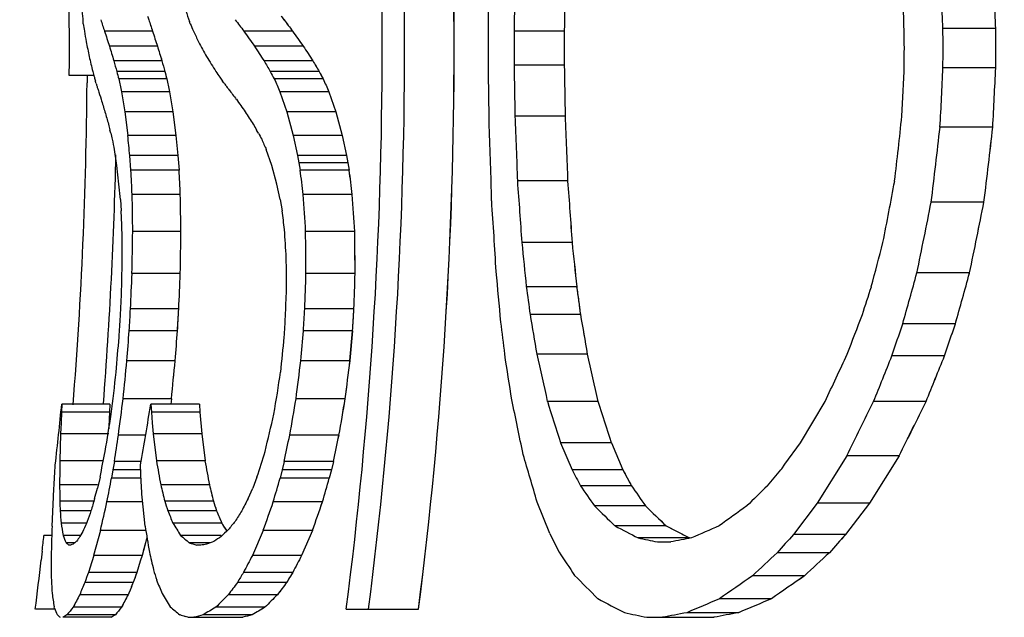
# Model space of a CAD drawing. Header units: millimetres. Extents: x 0 to 420, y 0 to 297.
# Tile 34 of 170: x 78.95 to 81, y 190.76 to 192.01. Entities that reach past the tile are written whole.
import ezdxf

# ---------------------------------------------------------------- set-up
doc = ezdxf.new("R2010")
doc.units = ezdxf.units.MM
doc.header["$LTSCALE"] = 23.1
doc.layers.get('0').update_dxf_attribs({"linetype": 'CONTINUOUS'})
for name, color, linetype in [('03___PRT_ALL_CURVES', 7, 'CONTINUOUS'), ('06___PRT_ALL_SURFS', 7, 'CONTINUOUS'), ('DIM_PILOTEES', 7, 'CONTINUOUS')]:
    doc.layers.add(name, color=color, linetype=linetype)
doc.styles.get("Standard").update_dxf_attribs({"font": 'txt', "width": 0.7})
doc.dimstyles.new('DIMSTYLE_1', dxfattribs={"dimtxt": 2.5, "dimasz": 3.5, "dimexe": 2, "dimexo": 0, "dimtad": 1, "dimdec": 0, "dimlfac": 5, "dimdsep": 46, "dimtxsty": 'Standard', "dimblk": '_FILLED', "dimblk1": '_FILLED', "dimblk2": '_FILLED', "dimcen": 0.09, "dimazin": 2, "dimtp": 0.5, "dimtm": 0.5, "dimtfac": 1, "dimtdec": 0, "dimtofl": 0, "dimtmove": 0, "dimatfit": 3, "dimldrblk": '_FILLED', "dimfxl": 0, "dimtolj": 1, "dimarcsym": 0})

# ---------------------------------------------------------------- blocks, each defined once
blk = doc.blocks.new('_FILLED')
at = {"color": 0, "linetype": 'ByBlock'}
blk.add_solid([(0, 0), (-1, 0.14286), (-1, -0.14286)], dxfattribs=at)
blk = doc.blocks.new('*D1')
at = {"layer": 'DIM_PILOTEES', "color": 2, "linetype": 'Continuous'}
for p, q in [((83.9276, 250.0604), (41.8293, 250.0604)), ((43.8293, 250.0604), (43.8293, 210.7254)), ((43.8293, 171.3904), (43.8293, 210.7254)), ((73.8032, 171.3904), (41.8293, 171.3904))]:
    blk.add_line(p, q, dxfattribs=at)
at = {"layer": 'DIM_PILOTEES', "color": 2, "linetype": 'Continuous', "xscale": 3.5, "yscale": 3.5, "zscale": 3.5}
for p, rotation in [((43.8293, 250.0604), 90), ((43.8293, 171.3904), 270)]:
    blk.add_blockref('_FILLED', p, dxfattribs=dict(at, rotation=rotation))
at = {"layer": 'DIM_PILOTEES', "color": 2, "linetype": 'Continuous', "insert": (40.7043, 210.7254), "char_height": 2.5, "width": 8.303571, "attachment_point": 2, "rotation": 90, "line_spacing_factor": 0.9}
blk.add_mtext('{\\ftxt;\\W0.0001;\\H0.0001;\\~}{\\ftxt;\\W2.2142857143;\\H2.5; }{\\ftxt;\\W0.0001;\\H0.0001;\\~}', dxfattribs=at)
blk = doc.blocks.new('*D2')
at = {"layer": 'DIM_PILOTEES', "color": 2, "linetype": 'Continuous'}
for p, q in [((81.6884, 250.0604), (48.8891, 250.0604)), ((50.8891, 250.0604), (50.8891, 213.2554)), ((50.8891, 176.4504), (50.8891, 213.2554)), ((75.4494, 176.4504), (48.8891, 176.4504))]:
    blk.add_line(p, q, dxfattribs=at)
at = {"layer": 'DIM_PILOTEES', "color": 2, "linetype": 'Continuous', "xscale": 3.5, "yscale": 3.5, "zscale": 3.5}
for p, rotation in [((50.8891, 250.0604), 90), ((50.8891, 176.4504), 270)]:
    blk.add_blockref('_FILLED', p, dxfattribs=dict(at, rotation=rotation))
at = {"layer": 'DIM_PILOTEES', "color": 2, "linetype": 'Continuous', "insert": (47.7641, 213.2554), "char_height": 2.5, "width": 8.571429, "attachment_point": 2, "rotation": 90, "line_spacing_factor": 0.9}
blk.add_mtext('{\\ftxt;\\W0.0001;\\H0.0001;\\~}{\\ftxt;\\W2.2857142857;\\H2.5; }{\\ftxt;\\W0.0001;\\H0.0001;\\~}', dxfattribs=at)

msp = doc.modelspace()

# ---------------------------------------------------------------- linework, layer by layer
at = {"color": 7, "linetype": 'Continuous'}
for p, q in [((79.0783, 192.0014), (79.0778, 192.0059)), ((79.3017, 192.0014), (79.3002, 192.0059)), ((80.9843, 191.9917), (80.8741, 191.9917)), ((79.2231, 191.9858), (79.1228, 191.9858)), ((79.5157, 191.9858), (79.4139, 191.9858)), ((80.0837, 191.986), (79.9789, 191.986)), ((79.2332, 191.9546), (79.1328, 191.9546)), ((79.5379, 191.9546), (79.436, 191.9546)), ((79.2425, 191.9238), (79.1421, 191.9238)), ((79.5579, 191.9238), (79.4559, 191.9238)), ((80.0837, 191.9149), (79.9789, 191.9149)), ((80.9843, 191.9092), (80.8741, 191.9092)), ((79.1003, 191.8935), (79.0491, 191.8935)), ((79.0863, 191.8935), (79.0861, 191.8778)), ((79.0863, 191.8935), (79.0862, 191.8778)), ((79.2488, 191.9016), (79.1484, 191.9016)), ((79.2528, 191.886), (79.1524, 191.886)), ((79.5711, 191.9016), (79.4691, 191.9016)), ((79.5796, 191.886), (79.4775, 191.886)), ((79.1047, 191.8776), (79.1036, 191.8816)), ((79.1051, 191.8763), (79.1047, 191.8776)), ((79.372, 191.8776), (79.3692, 191.8816)), ((79.373, 191.8763), (79.372, 191.8776)), ((79.2585, 191.8594), (79.158, 191.8594)), ((79.158, 191.8594), (79.165, 191.8176)), ((79.2585, 191.8594), (79.2655, 191.8176)), ((79.5914, 191.8594), (79.4892, 191.8594)), ((79.4892, 191.8594), (79.5038, 191.8176)), ((79.5914, 191.8594), (79.6061, 191.8176)), ((79.2655, 191.8176), (79.165, 191.8176)), ((79.165, 191.8176), (79.1713, 191.7681)), ((79.2655, 191.8176), (79.2718, 191.7681)), ((79.6061, 191.8176), (79.5038, 191.8176)), ((79.5038, 191.8176), (79.517, 191.7681)), ((79.6061, 191.8176), (79.6194, 191.7681)), ((80.0855, 191.8081), (79.9806, 191.8081)), ((80.9782, 191.7854), (80.868, 191.7854)), ((79.1358, 191.7729), (79.1341, 191.7791)), ((79.2718, 191.7681), (79.1713, 191.7681)), ((79.2718, 191.7681), (79.276, 191.7259)), ((79.4442, 191.7729), (79.4405, 191.7791)), ((79.6194, 191.7681), (79.517, 191.7681)), ((79.517, 191.7681), (79.5261, 191.7259)), ((79.6194, 191.7681), (79.6285, 191.7259)), ((79.1484, 191.7049), (79.1432, 191.7383)), ((79.276, 191.7259), (79.1754, 191.7259)), ((79.1778, 191.6956), (79.1754, 191.7259)), ((79.276, 191.7259), (79.2784, 191.6956)), ((79.4723, 191.7049), (79.4606, 191.7383)), ((79.6285, 191.7259), (79.5261, 191.7259)), ((79.5261, 191.7259), (79.5288, 191.7108)), ((79.6285, 191.7259), (79.6339, 191.6956)), ((79.1529, 191.6662), (79.1484, 191.7049)), ((79.4828, 191.6662), (79.4723, 191.7049)), ((79.6312, 191.7108), (79.5288, 191.7108)), ((79.5288, 191.7108), (79.5314, 191.6956)), ((79.2784, 191.6956), (79.1778, 191.6956)), ((79.6339, 191.6956), (79.5314, 191.6956)), ((79.1558, 191.6337), (79.1529, 191.6662)), ((79.4897, 191.6337), (79.4828, 191.6662)), ((80.0908, 191.6727), (79.9858, 191.6727)), ((79.281, 191.6443), (79.1803, 191.6443)), ((79.6403, 191.6443), (79.5378, 191.6443)), ((79.1558, 191.6337), (79.1575, 191.6105)), ((79.4897, 191.6337), (79.4939, 191.6105)), ((80.9597, 191.6287), (80.8496, 191.6287)), ((79.2823, 191.5671), (79.1816, 191.5671)), ((79.6454, 191.5671), (79.5428, 191.5671)), ((80.1, 191.5442), (79.995, 191.5442)), ((79.2809, 191.4792), (79.1802, 191.4792)), ((79.6462, 191.4792), (79.5435, 191.4792)), ((80.9297, 191.4804), (80.8197, 191.4804)), ((80.1097, 191.4518), (80.0045, 191.4518)), ((79.2778, 191.4053), (79.177, 191.4053)), ((79.6438, 191.4053), (79.5411, 191.4053)), ((80.1176, 191.3936), (80.0123, 191.3936)), ((80.9002, 191.3741), (80.7902, 191.3741)), ((79.2751, 191.3598), (79.1743, 191.3598)), ((79.641, 191.3598), (79.5383, 191.3598)), ((80.1318, 191.3108), (80.0263, 191.3108)), ((79.2703, 191.2971), (79.1694, 191.2971)), ((79.6355, 191.2971), (79.5327, 191.2971)), ((80.8774, 191.3071), (80.7675, 191.3071)), ((79.0334, 191.2064), (79.0327, 191.1898)), ((79.1338, 191.2064), (79.0334, 191.2064)), ((79.1338, 191.2064), (79.1331, 191.1898)), ((79.2624, 191.2173), (79.1614, 191.2173)), ((79.3208, 191.2064), (79.2196, 191.2064)), ((79.2196, 191.2064), (79.2206, 191.1898)), ((79.2624, 191.2173), (79.261, 191.2064)), ((79.2624, 191.2173), (79.261, 191.2064)), ((79.3208, 191.2064), (79.3218, 191.1898)), ((79.6255, 191.2173), (79.5227, 191.2173)), ((80.1541, 191.2119), (80.0484, 191.2119)), ((80.5769, 191.1257), (80.628, 191.2119)), ((80.839, 191.2121), (80.7293, 191.2121)), ((79.0327, 191.1898), (79.0318, 191.167)), ((79.1331, 191.1898), (79.0327, 191.1898)), ((79.1331, 191.1898), (79.1322, 191.167)), ((79.3218, 191.1898), (79.2206, 191.1898)), ((79.2206, 191.1898), (79.2225, 191.167)), ((79.3218, 191.1898), (79.3257, 191.1441)), ((79.0318, 191.167), (79.031, 191.1441)), ((79.1322, 191.167), (79.1318, 191.1547)), ((79.2225, 191.167), (79.2244, 191.1441)), ((79.031, 191.1441), (79.0294, 191.0879)), ((79.1314, 191.1441), (79.031, 191.1441)), ((79.3257, 191.1441), (79.2244, 191.1441)), ((79.2244, 191.1441), (79.2311, 191.0879)), ((79.3257, 191.1441), (79.3326, 191.0879)), ((79.2085, 191.1413), (79.1517, 191.1413)), ((79.6125, 191.1413), (79.5096, 191.1413)), ((80.1815, 191.1257), (80.0755, 191.1257)), ((80.0755, 191.1257), (80.0994, 191.0687)), ((80.1815, 191.1257), (80.2056, 191.0687)), ((80.5442, 191.0805), (80.5769, 191.1257)), ((79.1202, 191.0879), (79.0294, 191.0879)), ((79.1433, 191.0863), (79.1404, 191.069)), ((79.1976, 191.0863), (79.1433, 191.0863)), ((79.3326, 191.0879), (79.2311, 191.0879)), ((79.498, 191.0863), (79.4937, 191.069)), ((79.6008, 191.0863), (79.498, 191.0863)), ((79.6008, 191.0863), (79.5966, 191.069)), ((80.6731, 191.0983), (80.6114, 190.9993)), ((80.7827, 191.0983), (80.6731, 191.0983)), ((80.7827, 191.0983), (80.7208, 190.9993)), ((79.0187, 191.0611), (79.0198, 191.0791)), ((79.1404, 191.069), (79.1374, 191.0514)), ((79.1983, 191.069), (79.1404, 191.069)), ((79.1983, 191.0611), (79.1976, 191.0791)), ((79.4937, 191.069), (79.4894, 191.0514)), ((79.5966, 191.069), (79.4937, 191.069)), ((79.5966, 191.069), (79.5922, 191.0514)), ((80.2056, 191.0687), (80.0994, 191.0687)), ((80.5075, 191.0356), (80.5357, 191.0687)), ((80.5357, 191.0687), (80.5377, 191.0714)), ((80.5377, 191.0714), (80.5442, 191.0805)), ((79.1133, 191.0539), (79.1078, 191.0308)), ((79.1983, 191.0514), (79.1374, 191.0514)), ((79.4412, 191.0539), (79.4322, 191.0308)), ((79.5922, 191.0514), (79.4894, 191.0514)), ((79.1078, 191.0377), (79.0288, 191.0377)), ((79.1021, 191.009), (79.1078, 191.0308)), ((79.3418, 191.0377), (79.2402, 191.0377)), ((79.4227, 191.009), (79.4322, 191.0308)), ((80.2234, 191.0357), (80.117, 191.0357)), ((79.013, 190.9513), (79.0159, 191.012)), ((79.1021, 191.0035), (79.0293, 191.0035)), ((79.2014, 191.0022), (79.1278, 191.0022)), ((79.2075, 190.9513), (79.2014, 191.012)), ((79.3503, 191.0035), (79.2486, 191.0035)), ((79.5781, 191.0022), (79.4752, 191.0022)), ((80.0527, 190.9357), (80.0265, 191.0017)), ((79.0944, 190.9834), (79.0301, 190.9834)), ((79.3567, 190.9834), (79.255, 190.9834)), ((80.2527, 190.9936), (80.1461, 190.9936)), ((80.6114, 190.9993), (80.5618, 190.9338)), ((80.7208, 190.9993), (80.6114, 190.9993)), ((80.7208, 190.9993), (80.6709, 190.9338)), ((79.0866, 190.9577), (79.0321, 190.9577)), ((79.1143, 190.9425), (79.1, 190.8899)), ((79.2075, 190.9425), (79.1143, 190.9425)), ((79.3674, 190.9577), (79.2656, 190.9577)), ((79.3754, 190.9449), (79.3781, 190.9406)), ((79.3754, 190.9449), (79.3781, 190.9406)), ((79.4544, 190.9425), (79.4315, 190.8899)), ((79.5572, 190.9425), (79.4544, 190.9425)), ((79.5572, 190.9425), (79.5344, 190.8899)), ((80.296, 190.9517), (80.1891, 190.9517)), ((80.296, 190.9517), (80.3202, 190.9392)), ((79.013, 190.9316), (78.9961, 190.9316)), ((79.0714, 190.932), (79.0363, 190.932)), ((79.2114, 190.9278), (79.2082, 190.9162)), ((79.2114, 190.9278), (79.2082, 190.9162)), ((79.3663, 190.932), (79.2816, 190.932)), ((80.3447, 190.9266), (80.2374, 190.9266)), ((80.2776, 190.9182), (80.3055, 190.9182)), ((80.3365, 190.9308), (80.3447, 190.9266)), ((80.6709, 190.9338), (80.5618, 190.9338)), ((78.9925, 190.8993), (78.9904, 190.8802)), ((79.0607, 190.9167), (79.0423, 190.9167)), ((79.0519, 190.9115), (79.0481, 190.9115)), ((79.2035, 190.8987), (79.2011, 190.8899)), ((79.2082, 190.9162), (79.2035, 190.8987)), ((79.3438, 190.9167), (79.2997, 190.9167)), ((79.324, 190.9115), (79.3148, 190.9115)), ((79.2011, 190.8899), (79.1, 190.8899)), ((79.1974, 190.8781), (79.1901, 190.8545)), ((79.2011, 190.8899), (79.1974, 190.8781)), ((79.5344, 190.8899), (79.4315, 190.8899)), ((80.6369, 190.8957), (80.5279, 190.8957)), ((79.1901, 190.8545), (79.0889, 190.8545)), ((79.5158, 190.8545), (79.4131, 190.8545)), ((80.5849, 190.8474), (80.476, 190.8474)), ((79.1827, 190.8337), (79.0816, 190.8337)), ((79.5032, 190.8337), (79.4005, 190.8337)), ((79.172, 190.8078), (79.0709, 190.8078)), ((79.484, 190.8078), (79.3813, 190.8078)), ((80.5157, 190.7993), (80.4072, 190.7993)), ((79.0195, 190.7775), (78.9782, 190.7775)), ((79.0185, 190.7801), (79.0175, 190.7829)), ((79.1582, 190.7817), (79.0571, 190.7817)), ((79.4578, 190.7817), (79.3551, 190.7817)), ((79.6277, 190.7775), (79.7785, 190.7775)), ((79.0249, 190.7653), (79.0239, 190.7663)), ((79.1364, 190.7607), (79.0353, 190.7607)), ((79.1453, 190.766), (79.0443, 190.766)), ((79.2968, 190.7607), (79.2911, 190.7626)), ((79.2968, 190.7607), (79.4114, 190.7607)), ((79.4314, 190.766), (79.3289, 190.766)), ((80.2555, 190.7607), (80.3959, 190.7607)), ((80.4471, 190.7704), (80.339, 190.7704))]:
    msp.add_line(p, q, dxfattribs=at)
for centre, radius, start, end in [((70.5016, 191.9504), 9.2012, 352.67596, 7.32401), ((70.5704, 191.9504), 9.1791, 352.65821, 7.34176), ((70.5809, 191.9504), 9.2721, 352.73228, 7.26769), ((70.8065, 192.1815), 9.12, 358.80496, 359.57572), ((72.1849, 191.6222), 8.6971, 2.43489, 3.2514), ((72.2126, 191.617), 8.7797, 2.44589, 3.25472), ((70.8864, 192.1861), 9.0947, 358.73953, 359.41224), ((70.8997, 192.1898), 9.1863, 358.72894, 359.39495), ((72.0674, 191.6276), 8.7333, 2.35203, 3.05326), ((69.5489, 191.9504), 9.5004, 359.65636, 0.56597), ((87.3996, 193.0056), 8.3817, 186.69607, 186.84996), ((88.0194, 195.0237), 9.2267, 198.94418, 199.09101), ((80.7901, 192.5525), 1.761, 197.9485, 198.773), ((80.8789, 192.5512), 1.7496, 198.0232, 198.8534), ((81.6507, 193.6847), 2.8089, 216.6029, 217.2165), ((81.7422, 193.6856), 2.8012, 216.7416, 217.3579), ((83.2467, 192.621), 4.2142, 188.4541, 188.6672), ((83.9349, 193.9911), 5.0423, 203.2413, 203.4332), ((70.8352, 191.9504), 9.0894, 359.74218, 0.2578), ((72.2466, 191.9504), 8.6277, 359.72594, 0.27401), ((72.2757, 191.9504), 8.7087, 359.72849, 0.27146), ((82.2975, 192.5246), 3.2616, 189.5073, 189.9044), ((81.1487, 192.6196), 2.1227, 197.371, 198.2556), ((81.2339, 192.6177), 2.1077, 197.446, 198.3372), ((83.0031, 193.7477), 4.0932, 205.4941, 205.8402), ((82.0381, 193.8196), 3.2015, 214.946, 215.63), ((82.126, 193.8193), 3.1899, 215.0837, 215.7715), ((70.9158, 191.9504), 9.0631, 359.77505, 0.2249), ((70.93, 191.9504), 9.1538, 359.77728, 0.22267), ((72.1264, 191.9504), 8.6671, 359.76477, 0.23517), ((81.5789, 192.4459), 2.5406, 190.9424, 191.6507), ((81.7626, 192.7301), 2.7417, 196.4294, 197.1014), ((81.8407, 192.7272), 2.7195, 196.5038, 197.1815), ((82.3056, 193.5658), 3.3891, 208.2134, 208.806), ((82.6838, 194.0342), 3.8566, 212.6317, 213.1765), ((82.7642, 194.0313), 3.8369, 212.7674, 213.3158), ((81.0292, 192.3794), 1.9894, 192.9718, 193.8961), ((81.7841, 193.4355), 2.8726, 211.5413, 212.2747), ((82.5458, 192.8657), 3.5316, 195.4678, 195.843), ((82.6129, 192.8611), 3.4982, 195.5413, 195.9203), ((83.4831, 194.2939), 4.6729, 210.4777, 210.795), ((83.5522, 194.2871), 4.6411, 210.6108, 210.9308), ((70.8065, 191.7194), 9.12, 0.42371, 1.19466), ((70.8864, 191.7148), 9.0947, 0.58811, 1.2607), ((70.8997, 191.711), 9.1863, 0.6054, 1.27128), ((72.0674, 192.2733), 8.7334, 356.94643, 357.64753), ((72.1849, 192.2786), 8.6971, 356.74867, 357.56525), ((72.2126, 192.2838), 8.7797, 356.74535, 357.55426), ((80.7168, 192.3375), 1.6763, 195.0701, 195.496), ((80.7245, 192.3396), 1.6843, 195.4958, 195.7789), ((83.6068, 193.0418), 4.6019, 194.3458, 194.5456), ((87.6313, 193.6675), 8.6641, 191.86562, 192.04548), ((83.6556, 193.0344), 4.5501, 194.4168, 194.6189), ((87.578, 193.6446), 8.5089, 191.92742, 192.11061), ((81.4902, 193.3684), 2.5903, 214.4914, 214.8146), ((81.5088, 193.3814), 2.6129, 214.8145, 215.0287), ((84.532, 194.6233), 5.7482, 208.26154, 208.43756), ((88.4952, 195.8533), 9.8519, 203.74665, 203.91582), ((84.5965, 194.6181), 5.7126, 208.3945, 208.5718), ((88.4259, 195.7993), 9.6733, 203.86272, 204.03518), ((69.6071, 191.9506), 9.4794, 355.48578, 359.56042), ((80.541, 192.313), 1.5008, 196.9159, 197.1683), ((80.4175, 192.2941), 1.3774, 197.9355, 198.2143), ((81.3452, 193.3489), 2.4613, 216.7476, 216.9315), ((81.2204, 193.3243), 2.3475, 218.282, 218.4803), ((80.5988, 192.3252), 1.5595, 197.2156, 197.9951), ((80.9102, 192.3779), 1.8725, 196.5862, 197.4235), ((81.4207, 193.3888), 2.5455, 216.8115, 217.3822), ((81.7579, 193.4996), 2.883, 215.0623, 215.7001), ((81.4542, 192.4659), 2.4192, 195.5537, 196.188), ((82.3266, 193.6774), 3.4538, 212.5884, 213.097), ((70.7466, 191.3847), 9.2437, 1.78525, 2.62523), ((70.7556, 191.3756), 9.3399, 1.8226, 2.65395), ((71.7963, 192.7367), 9.0398, 353.24022, 354.10377), ((82.14, 192.5715), 3.1086, 194.5334, 194.7691), ((83.0221, 193.8891), 4.1569, 210.3053, 210.5031), ((70.6706, 191.3969), 9.2638, 1.44954, 2.41264), ((71.8966, 192.759), 9.0241, 352.80436, 353.80599), ((71.9177, 192.7722), 9.1141, 352.79256, 353.78434), ((83.0322, 192.7029), 4.0059, 193.4243, 193.6141), ((58.4049, 189.7005), 20.869, 5.56955, 5.6859), ((83.9399, 194.165), 5.0925, 208.0162, 208.1809), ((86.0013, 193.1081), 6.9936, 191.1141, 191.29551), ((86.8317, 195.0057), 8.0628, 203.73772, 203.90645), ((67.0577, 191.0711), 12.1362, 2.70702, 2.94966), ((66.9746, 191.0534), 12.3206, 2.74876, 2.98778), ((67.3806, 190.1741), 12.2458, 6.89541, 7.13739), ((67.295, 190.1371), 12.4369, 6.96061, 7.19891), ((70.3583, 190.9226), 9.6567, 3.69045, 4.45489), ((70.3552, 190.9053), 9.7658, 3.75111, 4.50705), ((71.0802, 193.4588), 9.8563, 348.79864, 349.55923), ((68.7572, 191.4317), 10.4254, 0.74436, 1.16866), ((68.7301, 191.4228), 10.5532, 0.7837, 1.20287), ((69.243, 190.9347), 10.3192, 3.51377, 3.94329), ((69.2195, 190.9168), 10.4462, 3.56904, 3.99336), ((70.2921, 190.9473), 9.6636, 3.18073, 4.05803), ((71.1398, 193.5115), 9.8906, 348.14953, 349.02583), ((71.1421, 193.5387), 10.0017, 348.12424, 348.9909), ((66.4052, 191.0569), 12.7643, 2.30859, 2.48545), ((66.7023, 190.0395), 12.8877, 6.8255, 7.00179), ((68.5273, 191.4294), 10.6328, 0.44619, 0.76347), ((69.5156, 191.6861), 9.6667, 358.7737, 359.29455), ((69.5106, 191.6819), 9.7724, 358.81151, 359.32672), ((68.9884, 190.8779), 10.533, 3.4529, 3.7738), ((70.0575, 191.4454), 9.486, 0.20426, 0.73497), ((70.0578, 191.4373), 9.5884, 0.25057, 0.77562), ((69.7369, 190.4348), 10.3179, 5.65701, 6.17254), ((69.7132, 190.4072), 10.4489, 5.73757, 6.24671), ((69.9785, 194.3192), 11.122, 345.0597, 345.55151), ((69.4397, 191.685), 9.7216, 358.58796, 358.98185), ((69.9563, 191.4204), 9.5465, 0.15019, 0.55122), ((69.7278, 191.8445), 9.4594, 357.33907, 357.78711), ((69.7288, 191.8429), 9.559, 357.37663, 357.81999), ((70.2735, 191.7505), 9.274, 357.8671, 358.32394), ((70.2801, 191.7474), 9.3699, 357.90805, 358.36021), ((69.6835, 190.4749), 10.3068, 5.02342, 5.6159), ((69.9625, 194.4317), 11.2511, 344.23115, 344.79281), ((69.932, 194.4792), 11.3992, 344.19308, 344.74757), ((69.6918, 191.8437), 9.475, 357.25106, 357.59056), ((70.2103, 191.7402), 9.2971, 357.83745, 358.1833), ((68.9227, 189.9385), 11.1847, 7.4751, 7.77628), ((68.8703, 189.8986), 11.3462, 7.57113, 7.86809), ((68.5391, 195.3354), 12.7894, 342.0483, 342.32249), ((69.753, 191.9505), 9.4397, 356.41252, 356.68935), ((69.755, 191.9505), 9.5384, 356.4497, 356.72365), ((70.2869, 191.9506), 9.2702, 356.3461, 356.62801), ((70.2944, 191.9506), 9.3652, 356.38323, 356.66227), ((67.6055, 189.2581), 12.5893, 9.38448, 9.76623), ((67.5018, 189.1976), 12.8055, 9.49856, 9.87399), ((66.2999, 196.8354), 15.3995, 338.97679, 339.30617), ((69.7235, 191.9505), 9.449, 356.33392, 356.59542), ((70.2289, 191.9506), 9.2888, 356.26992, 356.53594), ((68.8784, 189.9952), 11.1583, 6.7693, 7.11577), ((68.4141, 195.5376), 13.0576, 341.09594, 341.40643), ((68.3341, 195.6148), 13.2623, 341.04641, 341.3522), ((69.6901, 192.0622), 9.5101, 355.38572, 355.7645), ((69.6907, 192.0639), 9.6102, 355.42358, 355.79841), ((70.2005, 192.1574), 9.3718, 354.73311, 355.11785), ((70.2064, 192.1606), 9.4686, 354.76754, 355.14832), ((69.5869, 192.1186), 9.5973, 354.94693, 355.38458), ((70.0493, 192.2739), 9.4943, 353.9503, 354.39341), ((67.6013, 189.354), 12.5114, 8.5556, 8.99629), ((64.15, 187.7104), 16.2794, 12.42035, 12.77736), ((63.8819, 187.5868), 16.6711, 12.55904, 12.90784), ((60.0549, 200.9013), 22.7406, 334.78065, 335.05604), ((69.4626, 192.2285), 9.7514, 354.0479, 354.51912), ((69.4576, 192.2329), 9.8572, 354.08646, 354.5526), ((69.919, 192.464), 9.6843, 352.60339, 353.07923), ((69.9184, 192.4722), 9.7879, 352.63388, 353.10466), ((65.9755, 197.2023), 15.9235, 337.90211, 338.27067), ((65.8028, 197.3348), 16.235, 337.84405, 338.2057), ((68.9375, 192.4296), 10.2748, 353.04546, 353.53827), ((69.2789, 192.8558), 10.3336, 350.69791, 351.1907), ((67.4211, 192.3825), 11.6717, 353.58828, 354.21694), ((68.8873, 192.4915), 10.3528, 352.50641, 352.93064), ((67.3665, 193.1894), 12.0178, 349.88659, 350.50268), ((69.232, 192.9425), 10.4343, 350.05953, 350.48315), ((69.2137, 192.9593), 10.5565, 350.08338, 350.50207), ((64.2119, 187.8928), 16.108, 11.48942, 11.90368), ((45.9299, 180.4328), 35.7808, 17.38822, 17.53289), ((44.0555, 179.6958), 37.891, 17.55675, 17.69349), ((59.0023, 201.8623), 24.1968, 333.58637, 333.88671), ((58.465, 202.2175), 24.9342, 333.51649, 333.80813), ((66.5475, 193.1685), 12.7444, 350.69257, 351.04831), ((66.4747, 194.237), 13.3552, 346.44727, 346.7918), ((67.9995, 192.8081), 11.2761, 351.21701, 351.49962), ((68.1756, 193.5201), 11.5809, 347.86854, 348.14665), ((68.1267, 193.5491), 11.7355, 347.88563, 348.16007), ((58.6265, 195.2208), 20.9063, 348.50334, 348.6527), ((56.7713, 198.2625), 23.7884, 342.36036, 342.49532), ((96.7639, 190.8843), 17.7357, 179.34231, 179.50436), ((96.8976, 194.2485), 17.947, 190.14312, 190.30583), ((96.4044, 194.1819), 17.35, 190.27263, 190.44101), ((46.8373, 181.279), 34.584, 16.32774, 16.49976), ((96.4839, 199.772), 18.5526, 207.977, 208.09265), ((96.1364, 199.6043), 18.0734, 208.18214, 208.30109), ((54.8693, 192.4045), 24.1868, 356.69937, 356.81607), ((64.3095, 193.911), 15.1011, 348.89411, 349.0841), ((55.3265, 189.5297), 23.9208, 3.55264, 3.67068), ((63.7788, 195.5515), 16.3424, 343.83674, 344.01608), ((63.5622, 195.6432), 16.6747, 343.8399, 344.01567), ((86.2525, 191.1189), 7.2241, 180.64357, 180.91473), ((86.6827, 192.8604), 7.6625, 193.76103, 194.02435), ((86.662, 192.8507), 7.5414, 193.91011, 194.17783), ((88.1114, 196.5418), 9.7071, 214.55765, 214.85935), ((88.118, 196.5172), 9.611, 214.77381, 215.07934), ((89.9255, 181.2938), 13.5499, 134.03152, 134.28648), ((83.3296, 191.1604), 4.3032, 182.0893, 182.3573), ((90.54, 187.585), 11.9394, 163.33458, 163.46417), ((55.3073, 196.375), 24.4189, 347.1458, 347.28947), ((83.833, 192.4326), 4.802, 197.3139, 197.5653), ((83.8838, 192.4311), 4.753, 197.4791, 197.7333), ((91.3599, 184.8495), 13.4327, 152.7068, 152.83095), ((52.3109, 200.4387), 28.7567, 340.71757, 340.84357), ((51.3552, 200.8134), 29.8796, 340.70971, 340.83098), ((81.5502, 191.1669), 2.5268, 184.1651, 184.7499), ((83.8619, 189.2865), 5.0604, 160.4112, 160.674), ((82.1069, 192.1504), 3.0815, 202.2541, 202.7716), ((82.188, 192.1524), 3.0631, 202.4356, 202.9569), ((84.9335, 187.4634), 6.5502, 147.49683, 147.72354), ((84.4744, 195.3857), 6.1664, 225.41962, 225.977), ((84.5645, 195.4016), 6.1662, 225.63228, 226.19181), ((85.9499, 183.3694), 9.3926, 125.73511, 126.17041), ((81.4382, 189.943), 2.5625, 156.5861, 157.0218), ((82.4702, 188.4783), 3.9521, 141.0784, 141.4114), ((95.4261, 190.4417), 16.421, 178.22152, 178.41054), ((80.2667, 191.1443), 1.2486, 188.5957, 189.7887), ((80.2761, 190.2856), 1.3659, 151.2159, 151.8797), ((95.6117, 193.607), 16.6178, 189.19583, 189.38501), ((80.8848, 191.9457), 1.8968, 211.3902, 212.3028), ((81.2489, 188.9437), 2.7363, 133.0486, 133.4737), ((80.9701, 191.9432), 1.8814, 211.588, 212.048), ((82.9218, 196.1535), 5.8759, 242.28517, 242.81649), ((83.0553, 196.2403), 5.9651, 242.70902, 242.88485), ((83.805, 183.0691), 8.584, 113.3228, 113.74269), ((69.5506, 191.9504), 9.5003, 353.64751, 353.84381), ((79.4748, 191.0952), 0.4679, 200.4123, 202.4351), ((79.3442, 190.5802), 0.44, 129.5361, 130.7399), ((79.6664, 190.4827), 0.744, 143.1007, 144.0533), ((80.1632, 191.954), 1.3497, 229.2141, 230.2238), ((80.2092, 188.6784), 2.3997, 110.9507, 111.3451), ((80.5835, 189.0622), 2.2289, 123.0989, 123.5645), ((96.7824, 199.3687), 18.735, 206.75167, 206.88346), ((82.5751, 202.035), 11.3517, 258.11577, 258.323), ((82.9491, 177.3597), 13.8138, 100.84974, 101.03293), ((96.6994, 176.5213), 21.6366, 138.23211, 138.36706), ((96.4492, 176.7854), 21.1927, 138.11731, 138.25533), ((85.7071, 190.8435), 6.6958, 179.54102, 179.85754), ((79.202, 191.0911), 0.2366, 227.5291, 229.4054), ((79.2102, 190.512), 0.4298, 110.8817, 111.6162), ((86.1096, 192.4866), 7.074, 192.98433, 193.29198), ((79.9501, 192.8078), 1.9999, 251.0205, 251.4783), ((80.0341, 186.7533), 4.2184, 99.5291, 99.6916), ((88.0067, 196.1428), 9.5118, 213.4693, 213.82275), ((69.5505, 191.9504), 9.5003, 352.90772, 353.53178), ((92.722, 186.6016), 14.281, 162.52568, 162.67454), ((93.4546, 183.5452), 15.83, 152.35619, 152.50075), ((93.2164, 183.7104), 15.4513, 152.31212, 152.46028), ((89.7737, 180.9259), 13.5971, 132.84227, 133.14073), ((89.772, 181.0027), 13.4656, 132.71933, 133.0214), ((82.994, 190.9319), 3.9834, 181.032, 181.3443), ((83.4601, 192.1331), 4.4222, 196.7297, 197.0237), ((81.3596, 190.9672), 2.3514, 183.1377, 183.8163), ((85.6961, 188.5134), 7.0097, 160.48918, 160.66937), ((85.6951, 188.55), 6.9012, 160.49255, 160.67558), ((81.8881, 191.9012), 2.8612, 201.8044, 202.4052), ((86.7705, 186.3772), 8.6127, 148.67777, 148.83938), ((86.7689, 186.4308), 8.4957, 148.62095, 148.78488), ((84.3428, 195.0309), 5.9544, 224.62195, 225.28404), ((85.954, 182.9469), 9.6138, 124.73611, 125.2367), ((86.0339, 182.952), 9.5932, 124.61127, 125.11448), ((82.3685, 189.457), 3.5636, 157.2735, 157.7239), ((82.4365, 189.4702), 3.5279, 157.2632, 157.7182), ((83.4573, 187.8065), 5.0618, 143.2695, 143.6341), ((83.5251, 187.8243), 5.0232, 143.1942, 143.5619), ((80.1659, 190.9661), 1.163, 187.6818, 189.0638), ((80.5511, 190.0109), 1.6811, 151.7019, 152.7107), ((80.6421, 190.0153), 1.6701, 151.669, 152.6847), ((80.7628, 191.7327), 1.7777, 211.2447, 212.2969), ((81.5648, 188.6026), 3.1034, 134.7164, 135.3994), ((81.6576, 188.6053), 3.0945, 134.6205, 135.3066), ((82.8314, 195.8211), 5.6909, 241.9274, 242.559), ((83.8311, 182.6173), 8.8695, 112.70737, 113.18616), ((83.939, 182.5765), 8.9069, 112.60305, 113.08188), ((79.4305, 190.9321), 0.4391, 200.2482, 202.1894), ((79.5848, 190.3377), 0.6896, 139.9276, 141.6114), ((79.6838, 190.3384), 0.6876, 139.8558, 141.5463), ((80.1045, 191.7713), 1.3, 229.4925, 230.6352), ((80.5044, 188.8277), 2.2669, 120.4638, 121.2376), ((80.6065, 188.8206), 2.2727, 120.3619, 121.1359), ((79.1785, 190.9374), 0.2307, 228.2327, 229.987), ((79.2438, 190.4158), 0.403, 119.6725, 121.145), ((79.3448, 190.4145), 0.4041, 119.5822, 121.0548), ((79.9119, 192.6484), 1.9854, 251.4399, 251.7783), ((80.0898, 187.838), 3.0252, 104.5683, 104.958), ((80.1945, 187.8159), 3.0472, 104.503, 104.8916), ((82.5235, 201.7461), 11.217, 258.09125, 258.33478), ((82.953, 176.8236), 14.1896, 100.61583, 100.82525), ((83.0687, 176.7059), 14.3067, 100.55846, 100.76728)]:
    msp.add_arc(centre, radius, start, end, dxfattribs=at)
at = {"layer": '03___PRT_ALL_CURVES', "color": 40, "linetype": 'Continuous'}
for p, q in [((79.2488, 191.9016), (79.2509, 191.8935)), ((79.2509, 191.8935), (79.2528, 191.886)), ((79.5711, 191.9016), (79.5755, 191.8935)), ((79.5755, 191.8935), (79.5796, 191.886)), ((79.2585, 191.8594), (79.2655, 191.8176)), ((79.5914, 191.8594), (79.6061, 191.8176)), ((79.2655, 191.8176), (79.2718, 191.7681)), ((79.6061, 191.8176), (79.6194, 191.7681)), ((79.2718, 191.7681), (79.276, 191.7259)), ((79.6194, 191.7681), (79.6285, 191.7259)), ((79.276, 191.7259), (79.2784, 191.6956)), ((79.6285, 191.7259), (79.6339, 191.6956)), ((79.1338, 191.2064), (79.1331, 191.1898)), ((79.2624, 191.2173), (79.261, 191.2064)), ((79.3208, 191.2064), (79.3218, 191.1898)), ((79.1331, 191.1898), (79.1319, 191.1593)), ((79.3218, 191.1898), (79.3257, 191.1441)), ((79.3257, 191.1441), (79.3326, 191.0879)), ((80.1815, 191.1257), (80.2056, 191.0687)), ((79.6008, 191.0863), (79.5966, 191.069)), ((80.7827, 191.0983), (80.7208, 190.9993)), ((79.5966, 191.069), (79.5922, 191.0514)), ((80.2056, 191.0687), (80.2145, 191.0523)), ((80.2145, 191.0523), (80.2234, 191.0356)), ((80.7208, 190.9993), (80.6709, 190.9338)), ((79.3737, 190.9476), (79.3781, 190.9406)), ((79.5572, 190.9425), (79.5344, 190.8899)), ((80.296, 190.9517), (80.3121, 190.9433)), ((80.3121, 190.9433), (80.3447, 190.9266)), ((79.2106, 190.925), (79.204, 190.9005)), ((79.2114, 190.9278), (79.2106, 190.925)), ((80.6709, 190.9338), (80.654, 190.9149)), ((79.204, 190.9005), (79.2011, 190.8899)), ((80.654, 190.9149), (80.6369, 190.8957)), ((79.1974, 190.8781), (79.1901, 190.8545)), ((79.2011, 190.8899), (79.1974, 190.8781)), ((79.1865, 190.8445), (79.1827, 190.8337)), ((79.1901, 190.8545), (79.1865, 190.8445)), ((79.5097, 190.8445), (79.5032, 190.8337)), ((79.5158, 190.8545), (79.5097, 190.8445))]:
    msp.add_line(p, q, dxfattribs=at)
for centre, radius, start, end in [((70.5819, 191.9504), 9.2712, 352.73154, 7.26843), ((72.214, 191.6171), 8.7783, 2.44583, 3.25479), ((70.8991, 192.1898), 9.1869, 358.72896, 359.39492), ((80.669, 192.5117), 1.5381, 198.744, 199.0422), ((80.8801, 192.5516), 1.7509, 198.0235, 198.8531), ((81.5139, 193.6077), 2.5728, 218.1786, 218.3935), ((81.7449, 193.6876), 2.8046, 216.742, 217.3576), ((72.2758, 191.9504), 8.7086, 359.72849, 0.27146), ((81.2354, 192.6182), 2.1093, 197.4463, 198.3369), ((82.1292, 193.8216), 3.1938, 215.0842, 215.7711), ((70.9301, 191.9504), 9.1537, 359.77728, 0.22267), ((81.842, 192.7276), 2.7209, 196.504, 197.1813), ((82.767, 194.0331), 3.8402, 212.7676, 213.3156), ((82.6137, 192.8614), 3.4991, 195.5414, 195.9202), ((83.554, 194.2881), 4.6431, 210.6109, 210.9307), ((70.9005, 191.7111), 9.1855, 0.60538, 1.27132), ((72.2115, 192.2839), 8.7808, 356.74539, 357.5542), ((87.5786, 193.6447), 8.5095, 191.92743, 192.1106), ((88.427, 195.7998), 9.6745, 203.86274, 204.03517), ((70.7578, 191.3757), 9.3377, 1.82252, 2.65406), ((71.9142, 192.7726), 9.1176, 352.79273, 353.78412), ((66.9759, 191.0535), 12.3193, 2.74875, 2.98779), ((67.2974, 190.1374), 12.4346, 6.96059, 7.19893), ((70.3588, 190.9055), 9.7621, 3.75098, 4.50722), ((68.7313, 191.4228), 10.552, 0.78368, 1.2029), ((69.2216, 190.917), 10.444, 3.569, 3.99341), ((71.1361, 193.5399), 10.0078, 348.12447, 348.9906), ((69.5113, 191.6819), 9.7717, 358.81149, 359.32674), ((70.0591, 191.4373), 9.5872, 0.25054, 0.77566), ((69.7171, 190.4076), 10.445, 5.73749, 6.24682), ((69.729, 191.8428), 9.5588, 357.37662, 357.82), ((70.2805, 191.7474), 9.3695, 357.90804, 358.36022), ((69.926, 194.4809), 11.4054, 344.19322, 344.7474), ((68.8548, 189.8956), 11.362, 7.72338, 7.87224), ((68.8894, 189.9024), 11.3268, 7.56464, 7.71282), ((69.755, 191.9505), 9.5384, 356.57537, 356.72365), ((70.2946, 191.9506), 9.3651, 356.51124, 356.66227), ((67.508, 189.1987), 12.7992, 9.49848, 9.8741), ((69.755, 191.9505), 9.5385, 356.4497, 356.57537), ((70.2943, 191.9506), 9.3654, 356.38323, 356.51124), ((68.3505, 195.61), 13.2453, 341.1955, 341.34914), ((69.6906, 192.0639), 9.6103, 355.42359, 355.7984), ((70.206, 192.1607), 9.4689, 354.76754, 355.14832), ((68.3145, 195.6199), 13.2825, 341.05293, 341.20506), ((63.8939, 187.5895), 16.6588, 12.55893, 12.90799), ((69.4572, 192.2329), 9.8576, 354.08647, 354.55259), ((69.9174, 192.4723), 9.7889, 352.6339, 353.10463), ((65.7949, 197.338), 16.2435, 337.84413, 338.20559), ((69.2122, 192.9595), 10.558, 350.08341, 350.50203), ((44.0922, 179.7075), 37.8525, 17.55669, 17.69357), ((58.4548, 202.2226), 24.9457, 333.51655, 333.80806), ((68.1253, 193.5494), 11.7369, 347.88564, 348.16005), ((96.4083, 194.1826), 17.3539, 190.27265, 190.44099), ((63.561, 195.6435), 16.676, 343.83991, 344.01566), ((86.6634, 192.851), 7.5428, 193.91014, 194.17781), ((88.1213, 196.5195), 9.6151, 214.77388, 215.07928), ((83.8777, 192.4297), 4.7467, 197.4855, 197.6109), ((51.3587, 200.8121), 29.8759, 340.70971, 340.83099), ((83.9071, 192.4358), 4.7766, 197.573, 197.7015), ((82.1895, 192.1531), 3.0648, 202.4357, 202.9567), ((84.5702, 195.4075), 6.1743, 225.6327, 226.19149), ((80.9697, 191.943), 1.881, 211.588, 211.949), ((93.2171, 183.71), 15.4522, 152.31212, 152.46027), ((89.7684, 181.0066), 13.4603, 132.71926, 133.02145), ((86.0261, 182.9631), 9.5796, 124.61086, 125.11479), ((82.435, 189.4708), 3.5263, 157.2631, 157.7183), ((83.5227, 187.8261), 5.0201, 143.194, 143.562), ((80.6399, 190.0164), 1.6677, 151.6681, 152.6853), ((81.6537, 188.6091), 3.0891, 134.6199, 135.3071), ((83.93, 182.598), 8.8835, 112.60233, 113.08243), ((79.6817, 190.3401), 0.6849, 139.8521, 141.5492), ((80.6025, 188.8274), 2.2648, 120.3604, 121.1371), ((79.3434, 190.4169), 0.4013, 119.5763, 121.0593), ((80.1914, 187.8278), 3.0349, 104.5021, 104.8923), ((83.0615, 176.7439), 14.2681, 100.55814, 100.76752)]:
    msp.add_arc(centre, radius, start, end, dxfattribs=at)
at = {"layer": '06___PRT_ALL_SURFS', "color": 7, "linetype": 'Continuous'}
msp.add_arc((69.5492, 191.9504), 9.6, 355.56037, 358.66974, dxfattribs=at)

# ---------------------------------------------------------------- dimensions: what is measured, and where the dimension line sits
at = {"layer": 'DIM_PILOTEES', "color": 2, "linetype": 'Continuous'}
for base, p1, p2, angle, text, picture, middle in [((43.8293, 171.3904), (83.9276, 250.0604), (73.8032, 171.3904), 270, '{\\ftxt;\\W0.0001;\\H0.0001;\\~}{\\ftxt;\\W2.2142857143;\\H2.5; }{\\ftxt;\\W0.0001;\\H0.0001;\\~}', '*D1', (43.8293, 210.3683)), ((50.8891, 250.0604), (75.4494, 176.4504), (81.6884, 250.0604), 90, '{\\ftxt;\\W0.0001;\\H0.0001;\\~}{\\ftxt;\\W2.2857142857;\\H2.5; }{\\ftxt;\\W0.0001;\\H0.0001;\\~}', '*D2', (50.8891, 212.8983))]:
    dim = msp.add_linear_dim(base=base, p1=p1, p2=p2, angle=angle, text=text, dimstyle='DIMSTYLE_1', dxfattribs=at)
    dim.commit()
    dim.dimension.update_dxf_attribs({"geometry": picture, "text_midpoint": middle, "dimtype": 160})

doc.saveas('drawing.dxf')
